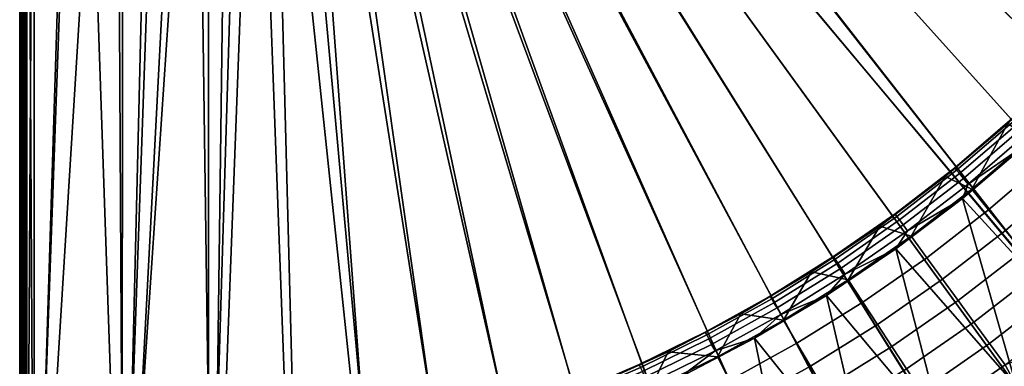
# Model space of a CAD drawing. Header units: inches. Extents: x -6.6 to 28, y -34.6 to 0.
# Tile 139 of 256: x -6.6 to 10.4, y -23.2 to -17.3. Entities that reach past the tile are written whole.
import ezdxf

# ---------------------------------------------------------------- set-up
doc = ezdxf.new("R2010")
doc.units = ezdxf.units.IN
doc.header["$LTSCALE"] = 0.03937
doc.header["$MEASUREMENT"] = 0
for name, color, linetype in [('A-FURN-3-ST', 151, 'Continuous'), ('A-FURN-3-ST-BK', 151, 'Continuous'), ('A-FURN-3-ST-SEAM', 250, 'Continuous'), ('A-FURN-3-STITCH', 15, 'Continuous')]:
    doc.layers.add(name, color=color, linetype=linetype)

msp = doc.modelspace()

# ---------------------------------------------------------------- meshes
at = {"layer": 'A-FURN-3-ST'}
mesh = msp.add_polyface(dxfattribs=at)
corners = [(17.783, -17.887, 17.101), (17.29, -18.572, 16.901), (18.19, -17.35, 16.901), (17.922, -16.141, 17.982), (17.806, -15.953, 18), (16.948, -17.197, 18), (17.072, -17.367, 17.982), (16.026, -18.395, 18), (16.157, -18.552, 17.982), (16.715, -19.006, 17.502), (16.794, -19.071, 17.306), (17.735, -17.853, 17.306), (17.653, -17.792, 17.502), (16.604, -18.916, 17.678), (17.538, -17.708, 17.678), (16.468, -18.805, 17.821), (17.396, -17.604, 17.821), (18.405, -16.458, 17.678), (18.258, -16.362, 17.821), (16.315, -18.681, 17.923), (17.237, -17.487, 17.923), (18.094, -16.254, 17.923), (17.297, -18.578, 5.5), (18.197, -17.355, 5.5), (17.44, -17.555, 5), (18.407, -16.46, 5.03), (17.54, -17.709, 5.03), (16.499, -18.778, 5), (16.606, -18.918, 5.03), (17.796, -17.897, 5.393), (16.724, -19.013, 5.118), (17.662, -17.799, 5.118), (16.781, -19.06, 5.196), (17.722, -17.842, 5.196), (-2.401, -5.745, 5), (12.141, -23.136, 5), (10.918, -24.078, 5), (9.648, -24.954, 5), (-1.849, -5.294, 5), (14.433, -21.07, 5), (13.314, -22.133, 5), (-1.344, -4.789, 5), (15.496, -19.951, 5), (-0.498, -3.641, 5), (18.317, -16.285, 5), (-0.892, -4.236, 5), (19.867, -13.617, 5), (19.127, -14.971, 5), (-0.165, -3.01, 5), (21.133, -10.803, 5), (20.537, -12.226, 5), (0.104, -2.348, 5), (21.655, -9.351, 5), (-2.049, -6.231, 18), (9.316, -24.444, 18), (10.56, -23.585, 18), (11.758, -22.663, 18), (-1.447, -5.739, 18), (12.906, -21.681, 18), (14.002, -20.64, 18), (-0.898, -5.19, 18), (15.043, -19.544, 18), (-0.406, -4.589, 18), (0.022, -3.941, 18), (18.599, -14.667, 18), (19.325, -13.341, 18), (0.384, -3.254, 18), (19.981, -11.979, 18), (20.565, -10.585, 18), (0.674, -2.533, 18), (21.076, -9.162, 18)]
mesh.append_faces([[corners[k] for k in face] for face in [(0, 1, 2), (3, 4, 5), (3, 5, 6), (6, 5, 7), (6, 7, 8), (9, 10, 11, 12), (13, 9, 12, 14), (15, 13, 14, 16), (16, 14, 17, 18), (19, 15, 16, 20), (20, 16, 18, 21), (8, 19, 20, 6), (6, 20, 21, 3), (1, 22, 2), (2, 22, 23), (24, 25, 26), (24, 26, 27), (27, 26, 28), (29, 23, 22), (30, 28, 26, 31), (32, 30, 31, 33), (34, 35, 36), (34, 36, 37), (38, 39, 40), (38, 40, 35), (41, 27, 42), (41, 42, 39), (43, 44, 45), (45, 44, 24), (45, 24, 27), (43, 46, 47), (43, 47, 44), (48, 49, 50), (48, 50, 46), (51, 52, 49), (53, 54, 55), (55, 56, 53), (57, 56, 58), (57, 58, 59), (60, 59, 61), (60, 61, 7), (62, 7, 5), (62, 5, 4), (62, 4, 63), (63, 4, 64), (63, 64, 65), (66, 65, 67), (66, 67, 68), (69, 68, 70)]])
mesh = msp.add_polyface(dxfattribs=at)
corners = [(-6.604, -29.797, 5.125), (-6.637, -7.134, 5.25), (-6.604, -7.134, 5.125), (-6.512, -29.797, 5.033), (-6.512, -7.134, 5.033), (-6.387, -29.797, 5), (-6.387, -7.134, 5), (-6.512, -29.188, 17.967), (-6.387, -7.734, 18), (-6.512, -7.734, 17.967), (-6.604, -29.188, 17.875), (-6.604, -7.734, 17.875), (-6.637, -29.188, 17.75), (-6.637, -7.734, 17.75), (-5.676, -7.073, 5), (-4.974, -6.942, 5), (-4.845, -29.744, 5), (-4.289, -6.741, 5), (-3.628, -6.473, 5), (-3.307, -29.611, 5), (-2.996, -6.14, 5), (-2.401, -5.745, 5), (-1.849, -5.294, 5), (12.141, -23.136, 5), (-1.344, -4.789, 5), (14.433, -21.07, 5), (-0.892, -4.236, 5), (16.499, -18.778, 5), (9.648, -24.954, 5), (8.334, -25.764, 5), (6.98, -26.505, 5), (5.589, -27.174, 5), (4.166, -27.771, 5), (2.713, -28.293, 5), (1.236, -28.739, 5), (-0.263, -29.108, 5), (-1.778, -29.399, 5), (-6.637, -30.047, 5.5), (-6.637, -6.884, 5.5), (-6.637, -30.038, 16.901), (-6.637, -6.884, 16.9), (-6.387, -29.188, 18), (-5.613, -7.67, 18), (-4.877, -29.136, 18), (-4.85, -7.529, 18), (-4.104, -7.312, 18), (-3.384, -7.021, 18), (-3.371, -29.006, 18), (-2.696, -6.659, 18), (-1.874, -28.798, 18), (-0.389, -28.513, 18), (-2.049, -6.231, 18), (1.078, -28.151, 18), (2.525, -27.714, 18), (3.947, -27.202, 18), (5.341, -26.618, 18), (6.703, -25.962, 18), (8.029, -25.237, 18), (9.316, -24.444, 18), (11.758, -22.663, 18), (-1.447, -5.739, 18), (14.002, -20.64, 18), (-0.898, -5.19, 18), (16.026, -18.395, 18), (-0.406, -4.589, 18)]
mesh.append_faces([[corners[k] for k in face] for face in [(0, 1, 2), (3, 2, 4), (5, 4, 6), (7, 8, 9), (10, 9, 11), (12, 11, 13), (6, 14, 5), (5, 14, 15), (16, 15, 17), (16, 17, 18), (16, 18, 19), (19, 18, 20), (19, 20, 21), (22, 23, 21), (24, 25, 22), (26, 27, 24), (28, 29, 21), (21, 29, 30), (21, 30, 31), (31, 32, 21), (21, 32, 33), (21, 33, 34), (34, 35, 21), (21, 35, 36), (21, 36, 19), (1, 37, 38), (38, 39, 40), (40, 39, 12), (40, 12, 13), (8, 41, 42), (42, 41, 43), (42, 43, 44), (44, 43, 45), (45, 43, 46), (46, 43, 47), (46, 47, 48), (48, 47, 49), (48, 49, 50), (48, 50, 51), (51, 50, 52), (51, 52, 53), (53, 54, 51), (51, 54, 55), (51, 55, 56), (56, 57, 51), (51, 57, 58), (51, 59, 60), (60, 61, 62), (62, 63, 64)]])
mesh = msp.add_polyface(dxfattribs=at)
corners = [(-6.637, -29.797, 5.25), (-6.637, -7.134, 5.25), (-6.604, -29.797, 5.125), (-6.604, -7.134, 5.125), (-6.512, -29.797, 5.033), (-6.512, -7.134, 5.033), (-6.387, -29.797, 5), (-6.442, -29.401, 17.973), (-6.387, -29.188, 18), (-6.512, -29.188, 17.967), (-6.564, -29.388, 17.907), (-6.604, -29.188, 17.875), (-6.59, -29.382, 17.877), (-6.625, -29.369, 17.809), (-6.637, -29.354, 17.734), (-6.637, -29.188, 17.75), (-6.387, -7.734, 18), (-6.512, -7.734, 17.967), (-6.604, -7.734, 17.875), (-4.877, -29.136, 18), (-5.094, -29.349, 17.982), (0.462, -29.426, 17.101), (1.12, -29.279, 16.901), (1.858, -29.054, 17.101), (2.577, -28.853, 16.901), (2.525, -27.714, 18), (1.078, -28.151, 18), (1.61, -28.208, 17.982), (0.255, -28.569, 17.982), (0.303, -28.768, 17.923), (1.668, -28.405, 17.923), (0.35, -28.96, 17.821), (1.723, -28.594, 17.821), (0.391, -29.131, 17.678), (1.772, -28.762, 17.678), (0.424, -29.27, 17.502), (1.813, -28.899, 17.502), (0.448, -29.369, 17.306), (1.841, -28.997, 17.306), (-0.389, -28.513, 18), (-1.097, -28.862, 17.982), (-1.059, -29.063, 17.923), (-1.021, -29.257, 17.821), (-0.988, -29.429, 17.678), (-1.874, -28.798, 18), (-2.442, -29.088, 17.982), (-2.413, -29.291, 17.923), (-2.385, -29.486, 17.821), (-3.371, -29.006, 18), (-3.776, -29.25, 17.982), (-3.756, -29.453, 17.923), (1.122, -29.287, 5.5), (2.58, -28.862, 5.5), (0.458, -29.407, 5.289), (0.444, -29.352, 5.196), (1.836, -28.981, 5.196), (1.852, -29.036, 5.289), (0.427, -29.281, 5.118), (1.816, -28.91, 5.118), (0.391, -29.133, 5.03), (1.773, -28.765, 5.03), (-0.988, -29.432, 5.03), (-1.778, -29.399, 5), (-0.263, -29.108, 5), (1.236, -28.739, 5), (1.862, -29.069, 5.393), (0.466, -29.442, 5.393), (-4.974, -6.942, 5), (-4.845, -29.744, 5), (-6.637, -30.047, 5.5), (-6.637, -30.038, 16.901), (-6.637, -6.884, 5.5)]
mesh.append_faces([[corners[k] for k in face] for face in [(0, 1, 2), (2, 3, 4), (4, 5, 6), (7, 8, 9), (10, 9, 11), (12, 11, 13), (14, 13, 15), (15, 13, 11), (8, 16, 9), (9, 17, 11), (11, 18, 15), (19, 8, 20), (21, 22, 23), (23, 22, 24), (25, 26, 27), (27, 26, 28), (27, 28, 29, 30), (30, 29, 31, 32), (32, 31, 33, 34), (34, 33, 35, 36), (36, 35, 37, 38), (38, 37, 21, 23), (26, 39, 28), (28, 39, 40), (28, 40, 41, 29), (29, 41, 42, 31), (31, 42, 43, 33), (39, 44, 40), (40, 44, 45), (40, 45, 46, 41), (41, 46, 47, 42), (44, 48, 45), (45, 48, 49), (45, 49, 50, 46), (48, 19, 49), (49, 19, 20), (22, 51, 52), (53, 54, 55, 56), (54, 57, 58, 55), (57, 59, 60, 58), (61, 62, 63), (61, 63, 59), (59, 63, 64), (59, 64, 60), (65, 51, 66), (66, 53, 56, 65), (6, 67, 68), (0, 69, 1), (69, 70, 71)]])
mesh = msp.add_polyface(dxfattribs=at)
corners = [(8.69, -26.103, 17.101), (8.14, -26.44, 16.901), (9.447, -25.666, 16.901), (9.988, -25.296, 17.101), (10.713, -24.828, 16.901), (11.25, -24.42, 17.101), (11.935, -23.927, 16.901), (11.914, -22.794, 17.982), (11.758, -22.663, 18), (10.729, -23.709, 17.982), (10.85, -23.874, 17.923), (12.043, -22.953, 17.923), (10.967, -24.033, 17.821), (12.168, -23.105, 17.821), (11.07, -24.175, 17.678), (12.279, -23.242, 17.678), (10.56, -23.585, 18), (9.504, -24.56, 17.982), (9.616, -24.731, 17.923), (9.724, -24.895, 17.821), (9.821, -25.042, 17.678), (9.9, -25.162, 17.502), (11.155, -24.29, 17.502), (9.956, -25.247, 17.306), (11.215, -24.373, 17.306), (9.316, -24.444, 18), (8.244, -25.343, 17.982), (8.347, -25.52, 17.923), (8.447, -25.69, 17.821), (8.536, -25.841, 17.678), (8.608, -25.964, 17.502), (8.66, -26.052, 17.306), (8.144, -26.447, 5.5), (9.451, -25.673, 5.5), (10.718, -24.835, 5.5), (11.94, -23.934, 5.5), (8.68, -26.087, 5.289), (8.651, -26.038, 5.196), (9.946, -25.233, 5.196), (9.977, -25.28, 5.289), (11.205, -24.359, 5.196), (11.239, -24.405, 5.289), (8.614, -25.974, 5.118), (9.906, -25.171, 5.118), (11.161, -24.299, 5.118), (8.537, -25.843, 5.03), (9.822, -25.044, 5.03), (11.072, -24.177, 5.03), (8.334, -25.764, 5), (9.648, -24.954, 5), (10.918, -24.078, 5), (12.141, -23.136, 5), (11.259, -24.433, 5.393), (9.997, -25.31, 5.393), (8.698, -26.117, 5.393)]
mesh.append_faces([[corners[k] for k in face] for face in [(0, 1, 2), (0, 2, 3), (3, 2, 4), (3, 4, 5), (5, 4, 6), (7, 8, 9), (7, 9, 10, 11), (11, 10, 12, 13), (13, 12, 14, 15), (8, 16, 9), (9, 16, 17), (9, 17, 18, 10), (10, 18, 19, 12), (12, 19, 20, 14), (14, 20, 21, 22), (22, 21, 23, 24), (24, 23, 3, 5), (16, 25, 17), (17, 25, 26), (17, 26, 27, 18), (18, 27, 28, 19), (19, 28, 29, 20), (20, 29, 30, 21), (21, 30, 31, 23), (23, 31, 0, 3), (1, 32, 33), (1, 33, 2), (2, 33, 34), (2, 34, 4), (4, 34, 35), (4, 35, 6), (36, 37, 38, 39), (39, 38, 40, 41), (37, 42, 43, 38), (38, 43, 44, 40), (42, 45, 46, 43), (43, 46, 47, 44), (45, 48, 49), (45, 49, 46), (46, 49, 50), (46, 50, 47), (47, 50, 51), (52, 35, 34), (52, 34, 53), (53, 34, 33), (53, 33, 54), (54, 33, 32), (54, 36, 39, 53), (53, 39, 41, 52)]])
at = {"layer": 'A-FURN-3-ST-BK'}
mesh = msp.add_polyface(dxfattribs=at)
corners = [(9.316, -24.444, 18), (7.283, -22.019, 18), (8.481, -21.214, 18), (10.56, -23.585, 18), (9.633, -20.344, 18), (11.758, -22.663, 18), (10.734, -19.412, 18), (7.605, -21.653, 18.018), (8.683, -20.903, 18.018), (9.726, -20.098, 18.018), (10.729, -19.237, 18.018), (11.443, -18.08, 18.637), (10.485, -18.967, 18.45), (10.414, -19.054, 18.637), (9.496, -19.815, 18.45), (9.332, -19.969, 18.637), (8.468, -20.61, 18.45), (8.202, -20.822, 18.637), (8.5, -20.654, 18.268), (9.53, -19.857, 18.268), (10.522, -19.007, 18.268), (11.431, -18.068, 18.45), (11.47, -18.107, 18.268), (8.545, -20.716, 18.159), (9.579, -19.917, 18.159), (10.573, -19.065, 18.159), (11.524, -18.161, 18.159), (8.608, -20.801, 18.073), (9.646, -19.999, 18.073), (10.644, -19.143, 18.073), (7.91, -22.133, 21.864), (8.162, -22.516, 23.478), (9.285, -21.736, 23.478), (9.014, -21.366, 21.864), (10.371, -20.897, 23.478), (10.082, -20.542, 21.864), (11.416, -20.001, 23.478), (11.109, -19.661, 21.864), (11.239, -21.963, 28.319), (10.95, -21.608, 26.705), (9.827, -22.475, 26.705), (10.098, -22.845, 28.319), (8.414, -22.899, 25.091), (9.556, -22.106, 25.091), (10.661, -21.252, 25.091), (11.723, -20.342, 25.091), (10.802, -19.321, 20.25), (9.793, -20.186, 20.25), (8.743, -20.997, 20.25), (7.658, -21.75, 20.25), (10.368, -23.215, 29.933), (11.528, -22.319, 29.933)]
mesh.append_faces([[corners[k] for k in face] for face in [(0, 1, 2), (3, 2, 4), (3, 4, 5), (5, 4, 6), (2, 7, 8), (2, 8, 4), (4, 8, 9), (4, 9, 6), (6, 9, 10), (11, 12, 13), (13, 12, 14), (13, 14, 15), (15, 14, 16), (15, 16, 17), (18, 16, 14, 19), (19, 14, 12, 20), (20, 12, 21, 22), (23, 18, 19, 24), (24, 19, 20, 25), (25, 20, 22, 26), (27, 23, 24, 28), (28, 24, 25, 29), (8, 27, 28, 9), (9, 28, 29, 10), (30, 31, 32, 33), (33, 32, 34, 35), (35, 34, 36, 37), (38, 39, 40, 41), (31, 42, 43, 32), (32, 43, 44, 34), (34, 44, 45, 36), (37, 46, 47, 35), (35, 47, 48, 33), (33, 48, 49, 30), (11, 13, 46), (46, 13, 47), (13, 15, 47), (47, 15, 48), (15, 17, 48), (41, 50, 51, 38), (43, 40, 39, 44)]])
mesh = msp.add_polyface(dxfattribs=at)
corners = [(6.703, -25.962, 18), (4.762, -23.424, 18), (6.042, -22.756, 18), (8.029, -25.237, 18), (7.283, -22.019, 18), (9.316, -24.444, 18), (5.361, -22.972, 18.018), (6.496, -22.343, 18.018), (7.605, -21.653, 18.018), (8.481, -21.214, 18), (8.202, -20.822, 18.637), (8.468, -20.61, 18.45), (7.405, -21.348, 18.45), (7.026, -21.612, 18.637), (6.311, -22.029, 18.45), (5.808, -22.336, 18.637), (5.192, -22.649, 18.45), (5.217, -22.698, 18.268), (6.339, -22.076, 18.268), (7.434, -21.394, 18.268), (8.5, -20.654, 18.268), (5.253, -22.766, 18.159), (6.378, -22.142, 18.159), (7.477, -21.458, 18.159), (8.545, -20.716, 18.159), (5.302, -22.86, 18.073), (6.431, -22.233, 18.073), (7.535, -21.547, 18.073), (8.608, -20.801, 18.073), (8.683, -20.903, 18.018), (5.613, -23.482, 21.864), (5.825, -23.889, 23.478), (7.007, -23.234, 23.478), (6.775, -22.839, 21.864), (8.162, -22.516, 23.478), (7.91, -22.133, 21.864), (8.917, -23.665, 28.319), (8.665, -23.282, 26.705), (7.471, -24.024, 26.705), (7.703, -24.419, 28.319), (6.249, -24.701, 26.705), (6.461, -25.108, 28.319), (6.037, -24.295, 25.091), (7.239, -23.629, 25.091), (8.414, -22.899, 25.091), (7.658, -21.75, 20.25), (6.543, -22.443, 20.25), (5.401, -23.076, 20.25), (8.743, -20.997, 20.25), (6.673, -25.514, 29.933), (7.935, -24.815, 29.933)]
mesh.append_faces([[corners[k] for k in face] for face in [(0, 1, 2), (0, 2, 3), (3, 2, 4), (3, 4, 5), (2, 6, 7), (2, 7, 4), (4, 7, 8), (4, 8, 9), (10, 11, 12), (10, 12, 13), (13, 12, 14), (13, 14, 15), (15, 14, 16), (17, 16, 14, 18), (18, 14, 12, 19), (19, 12, 11, 20), (21, 17, 18, 22), (22, 18, 19, 23), (23, 19, 20, 24), (25, 21, 22, 26), (26, 22, 23, 27), (27, 23, 24, 28), (6, 25, 26, 7), (7, 26, 27, 8), (8, 27, 28, 29), (30, 31, 32, 33), (33, 32, 34, 35), (36, 37, 38, 39), (39, 38, 40, 41), (31, 42, 43, 32), (32, 43, 44, 34), (35, 45, 46, 33), (33, 46, 47, 30), (48, 10, 45), (10, 13, 45), (45, 13, 46), (13, 15, 46), (46, 15, 47), (41, 49, 50, 39), (42, 40, 38, 43), (43, 38, 37, 44)]])
mesh = msp.add_polyface(dxfattribs=at)
corners = [(8.242, -25.344, 17.982), (8.029, -25.237, 18), (9.316, -24.444, 18), (9.503, -24.56, 17.982), (10.56, -23.585, 18), (10.728, -23.71, 17.982), (11.758, -22.663, 18), (11.249, -24.421, 17.101), (10.712, -24.828, 16.901), (9.987, -25.297, 17.101), (9.955, -25.248, 17.306), (11.214, -24.373, 17.306), (9.899, -25.162, 17.502), (11.154, -24.291, 17.502), (9.82, -25.043, 17.678), (11.07, -24.176, 17.678), (9.723, -24.896, 17.821), (10.966, -24.034, 17.821), (9.615, -24.731, 17.923), (10.849, -23.875, 17.923), (8.346, -25.52, 17.923), (9.451, -25.674, 5), (10.717, -24.835, 5), (8.481, -21.214, 18), (10.098, -22.845, 28.319), (9.827, -22.475, 26.705), (8.665, -23.282, 26.705), (8.917, -23.665, 28.319), (7.935, -24.815, 29.933), (8.052, -25.277, 31.546), (9.341, -24.483, 31.546), (9.169, -24.048, 29.933), (10.587, -23.623, 31.546), (10.368, -23.215, 29.933), (11.787, -22.699, 31.546), (7.703, -24.419, 28.319), (8.414, -22.899, 25.091), (9.556, -22.106, 25.091), (9.042, -25.23, 32.373), (9.675, -24.825, 32.373), (9.562, -24.653, 32.115), (8.933, -25.055, 32.115), (9.476, -24.522, 31.836), (8.851, -24.922, 31.836), (10.093, -24.105, 31.836), (10.7, -23.672, 31.836), (11.297, -23.223, 31.836), (9.967, -25.269, 32.774), (10.602, -24.84, 32.774), (10.441, -24.608, 32.596), (9.812, -25.033, 32.596), (10.299, -24.403, 32.373), (10.182, -24.234, 32.115), (11.408, -24.639, 32.902), (11.228, -24.394, 32.774), (10.776, -25.089, 32.902), (11.061, -24.166, 32.596), (10.914, -23.965, 32.373), (10.793, -23.799, 32.115)]
mesh.append_faces([[corners[k] for k in face] for face in [(0, 1, 2), (0, 2, 3), (3, 2, 4), (3, 4, 5), (5, 4, 6), (7, 8, 9), (7, 9, 10, 11), (11, 10, 12, 13), (13, 12, 14, 15), (15, 14, 16, 17), (17, 16, 18, 19), (19, 18, 3, 5), (18, 20, 0, 3), (21, 8, 22), (2, 23, 4), (24, 25, 26, 27), (28, 29, 30), (28, 30, 31), (31, 30, 32), (31, 32, 33), (33, 32, 34), (35, 28, 31, 27), (27, 31, 33, 24), (36, 26, 25, 37), (38, 39, 40, 41), (41, 40, 42, 43), (43, 42, 30), (30, 42, 44), (30, 44, 32), (32, 44, 45), (32, 45, 46), (47, 48, 49, 50), (50, 49, 51, 39), (39, 51, 52, 40), (40, 52, 44, 42), (30, 29, 43), (53, 54, 48, 55), (54, 56, 49, 48), (56, 57, 51, 49), (57, 58, 52, 51), (58, 45, 44, 52)]])
mesh = msp.add_polyface(dxfattribs=at)
corners = [(5.341, -26.618, 18), (3.447, -24.019, 18), (4.762, -23.424, 18), (1.729, -24.144, 18.45), (1.941, -24.087, 18.637), (2.896, -23.707, 18.45), (2.916, -23.758, 18.268), (1.747, -24.195, 18.268), (2.945, -23.829, 18.159), (1.772, -24.268, 18.159), (2.985, -23.928, 18.073), (1.807, -24.368, 18.073), (3.032, -24.045, 18.018), (1.848, -24.488, 18.018), (2.101, -24.541, 18), (4.204, -23.54, 18.018), (5.361, -22.972, 18.018), (6.042, -22.756, 18), (5.808, -22.336, 18.637), (5.192, -22.649, 18.45), (4.552, -22.991, 18.637), (4.052, -23.209, 18.45), (3.262, -23.575, 18.637), (4.075, -23.259, 18.268), (5.217, -22.698, 18.268), (4.107, -23.329, 18.159), (5.253, -22.766, 18.159), (4.151, -23.425, 18.073), (5.302, -22.86, 18.073), (2.017, -25.032, 21.864), (2.167, -25.465, 23.478), (3.4, -25.005, 23.478), (3.229, -24.579, 21.864), (4.621, -24.479, 23.478), (4.429, -24.063, 21.864), (5.825, -23.889, 23.478), (5.613, -23.482, 21.864), (3.57, -25.43, 25.091), (4.812, -24.896, 25.091), (6.037, -24.295, 25.091), (5.401, -23.076, 20.25), (4.238, -23.646, 20.25), (3.058, -24.154, 20.25), (1.867, -24.599, 20.25), (5.004, -25.312, 26.705), (6.249, -24.701, 26.705)]
mesh.append_faces([[corners[k] for k in face] for face in [(0, 1, 2), (3, 4, 5), (3, 5, 6, 7), (7, 6, 8, 9), (9, 8, 10, 11), (11, 10, 12, 13), (13, 12, 14), (14, 12, 1), (1, 12, 15), (1, 15, 2), (2, 15, 16), (2, 16, 17), (18, 19, 20), (20, 19, 21), (20, 21, 22), (22, 21, 5), (22, 5, 4), (6, 5, 21, 23), (23, 21, 19, 24), (8, 6, 23, 25), (25, 23, 24, 26), (10, 8, 25, 27), (27, 25, 26, 28), (12, 10, 27, 15), (15, 27, 28, 16), (29, 30, 31, 32), (32, 31, 33, 34), (34, 33, 35, 36), (31, 37, 38, 33), (33, 38, 39, 35), (36, 40, 41, 34), (34, 41, 42, 32), (32, 42, 43, 29), (18, 20, 40), (40, 20, 41), (20, 22, 41), (41, 22, 42), (22, 4, 42), (42, 4, 43), (38, 44, 45, 39)]])
at = {"layer": 'A-FURN-3-ST-SEAM'}
mesh = msp.add_polyface(dxfattribs=at)
corners = [(-6.564, -14.889, 17.856), (-6.55, -14.889, 17.868), (-6.55, -22.039, 17.868), (-6.564, -22.039, 17.856), (-6.55, -29.189, 17.868), (-6.564, -29.189, 17.856), (-6.55, -29.365, 17.851), (-6.564, -29.363, 17.84), (-6.537, -29.189, 17.9), (-6.541, -29.368, 17.866), (-6.541, -29.189, 17.883), (-6.537, -22.039, 17.9), (-6.541, -22.039, 17.883), (-6.537, -14.889, 17.9), (-6.541, -14.889, 17.883), (-6.537, -7.738, 17.9), (-6.581, -29.362, 17.834), (-6.581, -29.189, 17.85), (-6.581, -22.039, 17.85), (-6.581, -14.889, 17.85), (-6.614, -14.889, 17.859), (-6.598, -14.889, 17.851), (-6.598, -22.039, 17.851), (-6.614, -22.039, 17.859), (-6.598, -29.189, 17.851), (-6.614, -29.189, 17.859), (-6.598, -29.362, 17.835), (-6.614, -29.364, 17.843), (-6.635, -29.369, 17.87), (-6.635, -29.189, 17.887), (-6.635, -22.039, 17.887), (-6.635, -14.889, 17.887), (-6.632, -14.889, 17.922), (-6.637, -14.889, 17.905), (-6.637, -22.039, 17.905), (-6.632, -22.039, 17.922), (-6.637, -29.189, 17.905), (-6.632, -29.189, 17.922), (-6.637, -29.372, 17.888), (-6.632, -29.375, 17.904), (-6.572, -29.38, 17.929), (-6.556, -29.378, 17.921), (-6.556, -29.189, 17.939), (-6.572, -29.189, 17.947), (-6.556, -22.039, 17.939), (-6.572, -22.039, 17.947), (-6.556, -14.889, 17.939), (-6.572, -14.889, 17.947), (-6.544, -29.376, 17.908), (-6.544, -29.189, 17.926), (-6.544, -22.039, 17.926), (-6.544, -14.889, 17.926), (-6.537, -29.371, 17.883), (-6.544, -7.738, 17.926), (-6.607, -14.889, 17.946), (-6.607, -22.039, 17.946), (-6.607, -29.189, 17.946), (-6.622, -14.889, 17.936), (-6.622, -22.039, 17.936), (-6.622, -29.189, 17.936), (-6.622, -29.378, 17.919), (-6.607, -29.38, 17.928), (-6.55, -7.738, 17.868), (-6.541, -7.738, 17.883)]
mesh.append_faces([[corners[k] for k in face] for face in [(0, 1, 2, 3), (3, 2, 4, 5), (5, 4, 6, 7), (8, 9, 10), (8, 10, 11), (11, 10, 12), (11, 12, 13), (13, 12, 14), (13, 14, 15), (7, 16, 17, 5), (5, 17, 18, 3), (3, 18, 19, 0), (20, 21, 22, 23), (23, 22, 24, 25), (25, 24, 26, 27), (27, 28, 29, 25), (25, 29, 30, 23), (23, 30, 31, 20), (32, 33, 34, 35), (35, 34, 36, 37), (37, 36, 38, 39), (40, 41, 42, 43), (43, 42, 44, 45), (45, 44, 46, 47), (41, 48, 49, 42), (42, 49, 50, 44), (44, 50, 51, 46), (49, 52, 8), (49, 8, 50), (50, 8, 11), (50, 11, 51), (51, 11, 13), (51, 13, 53), (47, 54, 55, 45), (45, 55, 56, 43), (54, 57, 58, 55), (55, 58, 59, 56), (56, 59, 60, 61), (57, 32, 35, 58), (58, 35, 37, 59), (59, 37, 39, 60), (62, 63, 14, 1), (1, 14, 12, 2), (2, 12, 10, 4), (4, 10, 9, 6), (21, 19, 18, 22), (22, 18, 17, 24), (24, 17, 16, 26), (33, 31, 30, 34), (34, 30, 29, 36), (36, 29, 28, 38)]])
at = {"layer": 'A-FURN-3-STITCH'}
mesh = msp.add_polymesh((7, 4), dxfattribs=at)
for k, corner in enumerate([(-6.528, -17.284, 17.956), (-6.53, -17.284, 17.954), (-6.534, -17.284, 17.951), (-6.537, -17.284, 17.95), (-6.532, -17.322, 17.961), (-6.537, -17.322, 17.964), (-6.541, -17.322, 17.961), (-6.541, -17.322, 17.956), (-6.535, -17.361, 17.965), (-6.54, -17.361, 17.967), (-6.544, -17.361, 17.964), (-6.544, -17.361, 17.959), (-6.536, -17.4, 17.965), (-6.54, -17.4, 17.968), (-6.545, -17.4, 17.965), (-6.544, -17.4, 17.959), (-6.535, -17.439, 17.963), (-6.54, -17.439, 17.966), (-6.544, -17.439, 17.963), (-6.544, -17.439, 17.957), (-6.532, -17.478, 17.959), (-6.537, -17.478, 17.961), (-6.541, -17.478, 17.958), (-6.541, -17.478, 17.953), (-6.528, -17.516, 17.952), (-6.53, -17.516, 17.951), (-6.535, -17.516, 17.948), (-6.537, -17.516, 17.946)]):
    mesh.set_mesh_vertex(divmod(k, 4), corner)
mesh = msp.add_polymesh((7, 4), dxfattribs=at)
for k, corner in enumerate([(-6.528, -17.555, 17.956), (-6.53, -17.555, 17.954), (-6.534, -17.555, 17.951), (-6.537, -17.555, 17.95), (-6.532, -17.594, 17.961), (-6.537, -17.594, 17.964), (-6.541, -17.594, 17.961), (-6.541, -17.594, 17.956), (-6.535, -17.633, 17.965), (-6.54, -17.633, 17.967), (-6.544, -17.633, 17.964), (-6.544, -17.633, 17.959), (-6.536, -17.672, 17.965), (-6.54, -17.672, 17.968), (-6.545, -17.672, 17.965), (-6.544, -17.672, 17.959), (-6.535, -17.711, 17.963), (-6.54, -17.711, 17.966), (-6.544, -17.711, 17.963), (-6.544, -17.711, 17.957), (-6.532, -17.75, 17.959), (-6.537, -17.75, 17.961), (-6.541, -17.75, 17.958), (-6.541, -17.75, 17.953), (-6.528, -17.788, 17.952), (-6.53, -17.788, 17.951), (-6.535, -17.788, 17.948), (-6.537, -17.788, 17.946)]):
    mesh.set_mesh_vertex(divmod(k, 4), corner)
mesh = msp.add_polymesh((7, 4), dxfattribs=at)
for k, corner in enumerate([(-6.528, -17.827, 17.956), (-6.53, -17.827, 17.954), (-6.534, -17.827, 17.951), (-6.537, -17.827, 17.95), (-6.532, -17.865, 17.961), (-6.537, -17.865, 17.964), (-6.541, -17.865, 17.961), (-6.541, -17.865, 17.956), (-6.535, -17.904, 17.965), (-6.54, -17.904, 17.967), (-6.544, -17.904, 17.964), (-6.544, -17.904, 17.959), (-6.536, -17.943, 17.965), (-6.54, -17.943, 17.968), (-6.545, -17.943, 17.965), (-6.544, -17.943, 17.959), (-6.535, -17.982, 17.963), (-6.54, -17.983, 17.966), (-6.544, -17.982, 17.963), (-6.544, -17.982, 17.957), (-6.532, -18.021, 17.959), (-6.537, -18.021, 17.961), (-6.541, -18.021, 17.958), (-6.541, -18.021, 17.953), (-6.528, -18.059, 17.952), (-6.53, -18.059, 17.951), (-6.535, -18.059, 17.948), (-6.537, -18.059, 17.946)]):
    mesh.set_mesh_vertex(divmod(k, 4), corner)
mesh = msp.add_polymesh((7, 4), dxfattribs=at)
for k, corner in enumerate([(-6.528, -18.099, 17.956), (-6.53, -18.099, 17.954), (-6.534, -18.098, 17.951), (-6.537, -18.098, 17.95), (-6.532, -18.137, 17.961), (-6.537, -18.137, 17.964), (-6.541, -18.137, 17.961), (-6.541, -18.137, 17.956), (-6.535, -18.176, 17.965), (-6.54, -18.176, 17.967), (-6.544, -18.176, 17.964), (-6.544, -18.176, 17.959), (-6.536, -18.215, 17.965), (-6.54, -18.215, 17.968), (-6.545, -18.215, 17.965), (-6.544, -18.215, 17.959), (-6.535, -18.254, 17.963), (-6.54, -18.254, 17.966), (-6.544, -18.254, 17.963), (-6.544, -18.254, 17.957), (-6.532, -18.293, 17.959), (-6.537, -18.293, 17.961), (-6.541, -18.293, 17.958), (-6.541, -18.293, 17.953), (-6.528, -18.331, 17.952), (-6.53, -18.331, 17.951), (-6.535, -18.331, 17.948), (-6.537, -18.331, 17.946)]):
    mesh.set_mesh_vertex(divmod(k, 4), corner)
mesh = msp.add_polymesh((7, 4), dxfattribs=at)
for k, corner in enumerate([(-6.528, -18.37, 17.956), (-6.53, -18.37, 17.954), (-6.534, -18.37, 17.951), (-6.537, -18.37, 17.95), (-6.532, -18.409, 17.961), (-6.537, -18.409, 17.964), (-6.541, -18.409, 17.961), (-6.541, -18.408, 17.956), (-6.535, -18.447, 17.965), (-6.54, -18.447, 17.967), (-6.544, -18.447, 17.964), (-6.544, -18.447, 17.959), (-6.536, -18.486, 17.965), (-6.54, -18.487, 17.968), (-6.545, -18.486, 17.965), (-6.544, -18.486, 17.959), (-6.535, -18.526, 17.963), (-6.54, -18.526, 17.966), (-6.544, -18.526, 17.963), (-6.544, -18.525, 17.957), (-6.532, -18.564, 17.959), (-6.537, -18.564, 17.961), (-6.541, -18.564, 17.958), (-6.541, -18.564, 17.953), (-6.528, -18.603, 17.952), (-6.53, -18.603, 17.951), (-6.535, -18.602, 17.948), (-6.537, -18.602, 17.946)]):
    mesh.set_mesh_vertex(divmod(k, 4), corner)
mesh = msp.add_polymesh((7, 4), dxfattribs=at)
for k, corner in enumerate([(-6.528, -18.642, 17.956), (-6.53, -18.642, 17.954), (-6.534, -18.642, 17.951), (-6.537, -18.642, 17.95), (-6.532, -18.68, 17.961), (-6.537, -18.68, 17.964), (-6.541, -18.68, 17.961), (-6.541, -18.68, 17.956), (-6.535, -18.719, 17.965), (-6.54, -18.719, 17.967), (-6.544, -18.719, 17.964), (-6.544, -18.719, 17.959), (-6.536, -18.758, 17.965), (-6.54, -18.758, 17.968), (-6.545, -18.758, 17.965), (-6.544, -18.758, 17.959), (-6.535, -18.797, 17.963), (-6.54, -18.797, 17.966), (-6.544, -18.797, 17.963), (-6.544, -18.797, 17.957), (-6.532, -18.836, 17.959), (-6.537, -18.836, 17.961), (-6.541, -18.836, 17.958), (-6.541, -18.836, 17.953), (-6.528, -18.874, 17.952), (-6.53, -18.874, 17.951), (-6.535, -18.874, 17.948), (-6.537, -18.874, 17.946)]):
    mesh.set_mesh_vertex(divmod(k, 4), corner)
mesh = msp.add_polymesh((7, 4), dxfattribs=at)
for k, corner in enumerate([(-6.528, -18.913, 17.956), (-6.53, -18.913, 17.954), (-6.534, -18.913, 17.951), (-6.537, -18.913, 17.95), (-6.532, -18.952, 17.961), (-6.537, -18.952, 17.964), (-6.541, -18.952, 17.961), (-6.541, -18.951, 17.956), (-6.535, -18.99, 17.965), (-6.54, -18.991, 17.967), (-6.544, -18.99, 17.964), (-6.544, -18.99, 17.959), (-6.536, -19.03, 17.965), (-6.54, -19.03, 17.968), (-6.545, -19.03, 17.965), (-6.544, -19.029, 17.959), (-6.535, -19.069, 17.963), (-6.54, -19.069, 17.966), (-6.544, -19.069, 17.963), (-6.544, -19.069, 17.957), (-6.532, -19.107, 17.959), (-6.537, -19.107, 17.961), (-6.541, -19.107, 17.958), (-6.541, -19.107, 17.953), (-6.528, -19.146, 17.952), (-6.53, -19.146, 17.951), (-6.535, -19.146, 17.948), (-6.537, -19.146, 17.946)]):
    mesh.set_mesh_vertex(divmod(k, 4), corner)
mesh = msp.add_polymesh((7, 4), dxfattribs=at)
for k, corner in enumerate([(-6.528, -19.185, 17.956), (-6.53, -19.185, 17.954), (-6.534, -19.185, 17.951), (-6.537, -19.185, 17.95), (-6.532, -19.223, 17.961), (-6.537, -19.223, 17.964), (-6.541, -19.223, 17.961), (-6.541, -19.223, 17.956), (-6.535, -19.262, 17.965), (-6.54, -19.262, 17.967), (-6.544, -19.262, 17.964), (-6.544, -19.262, 17.959), (-6.536, -19.301, 17.965), (-6.54, -19.301, 17.968), (-6.545, -19.301, 17.965), (-6.544, -19.301, 17.959), (-6.535, -19.34, 17.963), (-6.54, -19.34, 17.966), (-6.544, -19.34, 17.963), (-6.544, -19.34, 17.957), (-6.532, -19.379, 17.959), (-6.537, -19.379, 17.961), (-6.541, -19.379, 17.958), (-6.541, -19.379, 17.953), (-6.528, -19.417, 17.952), (-6.53, -19.417, 17.951), (-6.535, -19.417, 17.948), (-6.537, -19.417, 17.946)]):
    mesh.set_mesh_vertex(divmod(k, 4), corner)
mesh = msp.add_polymesh((7, 4), dxfattribs=at)
for k, corner in enumerate([(-6.528, -19.456, 17.956), (-6.53, -19.456, 17.954), (-6.534, -19.456, 17.951), (-6.537, -19.456, 17.95), (-6.532, -19.495, 17.961), (-6.537, -19.495, 17.964), (-6.541, -19.495, 17.961), (-6.541, -19.495, 17.956), (-6.535, -19.534, 17.965), (-6.54, -19.534, 17.967), (-6.544, -19.534, 17.964), (-6.544, -19.533, 17.959), (-6.536, -19.573, 17.965), (-6.54, -19.573, 17.968), (-6.545, -19.573, 17.965), (-6.544, -19.573, 17.959), (-6.535, -19.612, 17.963), (-6.54, -19.612, 17.966), (-6.544, -19.612, 17.963), (-6.544, -19.612, 17.957), (-6.532, -19.65, 17.959), (-6.537, -19.65, 17.961), (-6.541, -19.65, 17.958), (-6.541, -19.65, 17.953), (-6.528, -19.689, 17.952), (-6.53, -19.689, 17.951), (-6.535, -19.689, 17.948), (-6.537, -19.689, 17.946)]):
    mesh.set_mesh_vertex(divmod(k, 4), corner)
mesh = msp.add_polymesh((7, 4), dxfattribs=at)
for k, corner in enumerate([(-6.528, -19.728, 17.956), (-6.53, -19.728, 17.954), (-6.534, -19.728, 17.951), (-6.537, -19.728, 17.95), (-6.532, -19.766, 17.961), (-6.537, -19.766, 17.964), (-6.541, -19.766, 17.961), (-6.541, -19.766, 17.956), (-6.535, -19.805, 17.965), (-6.54, -19.805, 17.967), (-6.544, -19.805, 17.964), (-6.544, -19.805, 17.959), (-6.536, -19.844, 17.965), (-6.54, -19.844, 17.968), (-6.545, -19.844, 17.965), (-6.544, -19.844, 17.959), (-6.535, -19.883, 17.963), (-6.54, -19.883, 17.966), (-6.544, -19.883, 17.963), (-6.544, -19.883, 17.957), (-6.532, -19.922, 17.959), (-6.537, -19.922, 17.961), (-6.541, -19.922, 17.958), (-6.541, -19.922, 17.953), (-6.528, -19.96, 17.952), (-6.53, -19.96, 17.951), (-6.535, -19.96, 17.948), (-6.537, -19.96, 17.946)]):
    mesh.set_mesh_vertex(divmod(k, 4), corner)
mesh = msp.add_polymesh((7, 4), dxfattribs=at)
for k, corner in enumerate([(-6.528, -19.999, 17.956), (-6.53, -19.999, 17.954), (-6.534, -19.999, 17.951), (-6.537, -19.999, 17.95), (-6.532, -20.038, 17.961), (-6.537, -20.038, 17.964), (-6.541, -20.038, 17.961), (-6.541, -20.038, 17.956), (-6.535, -20.077, 17.965), (-6.54, -20.077, 17.967), (-6.544, -20.077, 17.964), (-6.544, -20.076, 17.959), (-6.536, -20.116, 17.965), (-6.54, -20.116, 17.968), (-6.545, -20.116, 17.965), (-6.544, -20.116, 17.959), (-6.535, -20.155, 17.963), (-6.54, -20.155, 17.966), (-6.544, -20.155, 17.963), (-6.544, -20.155, 17.957), (-6.532, -20.193, 17.959), (-6.537, -20.194, 17.961), (-6.541, -20.193, 17.958), (-6.541, -20.193, 17.953), (-6.528, -20.232, 17.952), (-6.53, -20.232, 17.951), (-6.535, -20.232, 17.948), (-6.537, -20.232, 17.946)]):
    mesh.set_mesh_vertex(divmod(k, 4), corner)
mesh = msp.add_polymesh((7, 4), dxfattribs=at)
for k, corner in enumerate([(-6.528, -20.271, 17.956), (-6.53, -20.271, 17.954), (-6.534, -20.271, 17.951), (-6.537, -20.271, 17.95), (-6.532, -20.309, 17.961), (-6.537, -20.309, 17.964), (-6.541, -20.309, 17.961), (-6.541, -20.309, 17.956), (-6.535, -20.348, 17.965), (-6.54, -20.348, 17.967), (-6.544, -20.348, 17.964), (-6.544, -20.348, 17.959), (-6.536, -20.387, 17.965), (-6.54, -20.387, 17.968), (-6.545, -20.387, 17.965), (-6.544, -20.387, 17.959), (-6.535, -20.426, 17.963), (-6.54, -20.426, 17.966), (-6.544, -20.426, 17.963), (-6.544, -20.426, 17.957), (-6.532, -20.465, 17.959), (-6.537, -20.465, 17.961), (-6.541, -20.465, 17.958), (-6.541, -20.465, 17.953), (-6.528, -20.503, 17.952), (-6.53, -20.503, 17.951), (-6.535, -20.503, 17.948), (-6.537, -20.503, 17.946)]):
    mesh.set_mesh_vertex(divmod(k, 4), corner)
mesh = msp.add_polymesh((7, 4), dxfattribs=at)
for k, corner in enumerate([(-6.528, -20.542, 17.956), (-6.53, -20.542, 17.954), (-6.534, -20.542, 17.951), (-6.537, -20.542, 17.95), (-6.532, -20.581, 17.961), (-6.537, -20.581, 17.964), (-6.541, -20.581, 17.961), (-6.541, -20.581, 17.956), (-6.535, -20.62, 17.965), (-6.54, -20.62, 17.967), (-6.544, -20.62, 17.964), (-6.544, -20.62, 17.959), (-6.536, -20.659, 17.965), (-6.54, -20.659, 17.968), (-6.545, -20.659, 17.965), (-6.544, -20.659, 17.959), (-6.535, -20.698, 17.963), (-6.54, -20.698, 17.966), (-6.544, -20.698, 17.963), (-6.544, -20.698, 17.957), (-6.532, -20.737, 17.959), (-6.537, -20.737, 17.961), (-6.541, -20.737, 17.958), (-6.541, -20.736, 17.953), (-6.528, -20.775, 17.952), (-6.53, -20.775, 17.951), (-6.535, -20.775, 17.948), (-6.537, -20.775, 17.946)]):
    mesh.set_mesh_vertex(divmod(k, 4), corner)
mesh = msp.add_polymesh((7, 4), dxfattribs=at)
for k, corner in enumerate([(-6.528, -20.814, 17.956), (-6.53, -20.814, 17.954), (-6.534, -20.814, 17.951), (-6.537, -20.814, 17.95), (-6.532, -20.852, 17.961), (-6.537, -20.852, 17.964), (-6.541, -20.852, 17.961), (-6.541, -20.852, 17.956), (-6.535, -20.891, 17.965), (-6.54, -20.891, 17.967), (-6.544, -20.891, 17.964), (-6.544, -20.891, 17.959), (-6.536, -20.93, 17.965), (-6.54, -20.93, 17.968), (-6.545, -20.93, 17.965), (-6.544, -20.93, 17.959), (-6.535, -20.969, 17.963), (-6.54, -20.969, 17.966), (-6.544, -20.969, 17.963), (-6.544, -20.969, 17.957), (-6.532, -21.008, 17.959), (-6.537, -21.008, 17.961), (-6.541, -21.008, 17.958), (-6.541, -21.008, 17.953), (-6.528, -21.046, 17.952), (-6.53, -21.046, 17.951), (-6.535, -21.046, 17.948), (-6.537, -21.046, 17.946)]):
    mesh.set_mesh_vertex(divmod(k, 4), corner)
mesh = msp.add_polymesh((7, 4), dxfattribs=at)
for k, corner in enumerate([(-6.528, -21.085, 17.956), (-6.53, -21.085, 17.954), (-6.534, -21.085, 17.951), (-6.537, -21.085, 17.95), (-6.532, -21.124, 17.961), (-6.537, -21.124, 17.964), (-6.541, -21.124, 17.961), (-6.541, -21.124, 17.956), (-6.535, -21.163, 17.965), (-6.54, -21.163, 17.967), (-6.544, -21.163, 17.964), (-6.544, -21.163, 17.959), (-6.536, -21.202, 17.965), (-6.54, -21.202, 17.968), (-6.545, -21.202, 17.965), (-6.544, -21.202, 17.959), (-6.535, -21.241, 17.963), (-6.54, -21.241, 17.966), (-6.544, -21.241, 17.963), (-6.544, -21.241, 17.957), (-6.532, -21.28, 17.959), (-6.537, -21.28, 17.961), (-6.541, -21.28, 17.958), (-6.541, -21.28, 17.953), (-6.528, -21.318, 17.952), (-6.53, -21.318, 17.951), (-6.535, -21.318, 17.948), (-6.537, -21.318, 17.946)]):
    mesh.set_mesh_vertex(divmod(k, 4), corner)
mesh = msp.add_polymesh((7, 4), dxfattribs=at)
for k, corner in enumerate([(-6.528, -21.357, 17.956), (-6.53, -21.357, 17.954), (-6.534, -21.357, 17.951), (-6.537, -21.357, 17.95), (-6.532, -21.395, 17.961), (-6.537, -21.395, 17.964), (-6.541, -21.395, 17.961), (-6.541, -21.395, 17.956), (-6.535, -21.434, 17.965), (-6.54, -21.434, 17.967), (-6.544, -21.434, 17.964), (-6.544, -21.434, 17.959), (-6.536, -21.473, 17.965), (-6.54, -21.473, 17.968), (-6.545, -21.473, 17.965), (-6.544, -21.473, 17.959), (-6.535, -21.512, 17.963), (-6.54, -21.512, 17.966), (-6.544, -21.512, 17.963), (-6.544, -21.512, 17.957), (-6.532, -21.551, 17.959), (-6.537, -21.551, 17.961), (-6.541, -21.551, 17.958), (-6.541, -21.551, 17.953), (-6.528, -21.589, 17.952), (-6.53, -21.589, 17.951), (-6.535, -21.589, 17.948), (-6.537, -21.589, 17.946)]):
    mesh.set_mesh_vertex(divmod(k, 4), corner)
mesh = msp.add_polymesh((7, 4), dxfattribs=at)
for k, corner in enumerate([(-6.528, -21.628, 17.956), (-6.53, -21.628, 17.954), (-6.534, -21.628, 17.951), (-6.537, -21.628, 17.95), (-6.532, -21.667, 17.961), (-6.537, -21.667, 17.964), (-6.541, -21.667, 17.961), (-6.541, -21.667, 17.956), (-6.535, -21.706, 17.965), (-6.54, -21.706, 17.967), (-6.544, -21.706, 17.964), (-6.544, -21.706, 17.959), (-6.536, -21.745, 17.965), (-6.54, -21.745, 17.968), (-6.545, -21.745, 17.965), (-6.544, -21.745, 17.959), (-6.535, -21.784, 17.963), (-6.54, -21.784, 17.966), (-6.544, -21.784, 17.963), (-6.544, -21.784, 17.957), (-6.532, -21.823, 17.959), (-6.537, -21.823, 17.961), (-6.541, -21.823, 17.958), (-6.541, -21.823, 17.953), (-6.528, -21.861, 17.952), (-6.53, -21.861, 17.951), (-6.535, -21.861, 17.948), (-6.537, -21.861, 17.946)]):
    mesh.set_mesh_vertex(divmod(k, 4), corner)
mesh = msp.add_polymesh((7, 4), dxfattribs=at)
for k, corner in enumerate([(-6.528, -21.9, 17.956), (-6.53, -21.9, 17.954), (-6.534, -21.9, 17.951), (-6.537, -21.9, 17.95), (-6.532, -21.938, 17.961), (-6.537, -21.938, 17.964), (-6.541, -21.938, 17.961), (-6.541, -21.938, 17.956), (-6.535, -21.977, 17.965), (-6.54, -21.977, 17.967), (-6.544, -21.977, 17.964), (-6.544, -21.977, 17.959), (-6.536, -22.016, 17.965), (-6.54, -22.016, 17.968), (-6.545, -22.016, 17.965), (-6.544, -22.016, 17.959), (-6.535, -22.055, 17.963), (-6.54, -22.055, 17.966), (-6.544, -22.055, 17.963), (-6.544, -22.055, 17.957), (-6.532, -22.094, 17.959), (-6.537, -22.094, 17.961), (-6.541, -22.094, 17.958), (-6.541, -22.094, 17.953), (-6.528, -22.132, 17.952), (-6.53, -22.132, 17.951), (-6.535, -22.132, 17.948), (-6.537, -22.132, 17.946)]):
    mesh.set_mesh_vertex(divmod(k, 4), corner)
mesh = msp.add_polymesh((7, 4), dxfattribs=at)
for k, corner in enumerate([(-6.528, -22.171, 17.956), (-6.53, -22.171, 17.954), (-6.534, -22.171, 17.951), (-6.537, -22.171, 17.95), (-6.532, -22.21, 17.961), (-6.537, -22.21, 17.964), (-6.541, -22.21, 17.961), (-6.541, -22.21, 17.956), (-6.535, -22.249, 17.965), (-6.54, -22.249, 17.967), (-6.544, -22.249, 17.964), (-6.544, -22.249, 17.959), (-6.536, -22.288, 17.965), (-6.54, -22.288, 17.968), (-6.545, -22.288, 17.965), (-6.544, -22.288, 17.959), (-6.535, -22.327, 17.963), (-6.54, -22.327, 17.966), (-6.544, -22.327, 17.963), (-6.544, -22.327, 17.957), (-6.532, -22.366, 17.959), (-6.537, -22.366, 17.961), (-6.541, -22.366, 17.958), (-6.541, -22.366, 17.953), (-6.528, -22.404, 17.952), (-6.53, -22.404, 17.951), (-6.535, -22.404, 17.948), (-6.537, -22.404, 17.946)]):
    mesh.set_mesh_vertex(divmod(k, 4), corner)
mesh = msp.add_polymesh((7, 4), dxfattribs=at)
for k, corner in enumerate([(-6.528, -22.443, 17.956), (-6.53, -22.443, 17.954), (-6.534, -22.443, 17.951), (-6.537, -22.443, 17.95), (-6.532, -22.481, 17.961), (-6.537, -22.482, 17.964), (-6.541, -22.481, 17.961), (-6.541, -22.481, 17.956), (-6.535, -22.52, 17.965), (-6.54, -22.52, 17.967), (-6.544, -22.52, 17.964), (-6.544, -22.52, 17.959), (-6.536, -22.559, 17.965), (-6.54, -22.559, 17.968), (-6.545, -22.559, 17.965), (-6.544, -22.559, 17.959), (-6.535, -22.598, 17.963), (-6.54, -22.599, 17.966), (-6.544, -22.598, 17.963), (-6.544, -22.598, 17.957), (-6.532, -22.637, 17.959), (-6.537, -22.637, 17.961), (-6.541, -22.637, 17.958), (-6.541, -22.637, 17.953), (-6.528, -22.675, 17.952), (-6.53, -22.675, 17.951), (-6.535, -22.675, 17.948), (-6.537, -22.675, 17.946)]):
    mesh.set_mesh_vertex(divmod(k, 4), corner)
mesh = msp.add_polymesh((7, 4), dxfattribs=at)
for k, corner in enumerate([(-6.528, -22.715, 17.956), (-6.53, -22.715, 17.954), (-6.534, -22.714, 17.951), (-6.537, -22.714, 17.95), (-6.532, -22.753, 17.961), (-6.537, -22.753, 17.964), (-6.541, -22.753, 17.961), (-6.541, -22.753, 17.956), (-6.535, -22.792, 17.965), (-6.54, -22.792, 17.967), (-6.544, -22.792, 17.964), (-6.544, -22.792, 17.959), (-6.536, -22.831, 17.965), (-6.54, -22.831, 17.968), (-6.545, -22.831, 17.965), (-6.544, -22.831, 17.959), (-6.535, -22.87, 17.963), (-6.54, -22.87, 17.966), (-6.544, -22.87, 17.963), (-6.544, -22.87, 17.957), (-6.532, -22.909, 17.959), (-6.537, -22.909, 17.961), (-6.541, -22.909, 17.958), (-6.541, -22.909, 17.953), (-6.528, -22.947, 17.952), (-6.53, -22.947, 17.951), (-6.535, -22.947, 17.948), (-6.537, -22.947, 17.946)]):
    mesh.set_mesh_vertex(divmod(k, 4), corner)
mesh = msp.add_polymesh((7, 4), dxfattribs=at)
for k, corner in enumerate([(-6.528, -22.986, 17.956), (-6.53, -22.986, 17.954), (-6.534, -22.986, 17.951), (-6.537, -22.986, 17.95), (-6.532, -23.025, 17.961), (-6.537, -23.025, 17.964), (-6.541, -23.025, 17.961), (-6.541, -23.024, 17.956), (-6.535, -23.063, 17.965), (-6.54, -23.063, 17.967), (-6.544, -23.063, 17.964), (-6.544, -23.063, 17.959), (-6.536, -23.102, 17.965), (-6.54, -23.103, 17.968), (-6.545, -23.102, 17.965), (-6.544, -23.102, 17.959), (-6.535, -23.142, 17.963), (-6.54, -23.142, 17.966), (-6.544, -23.142, 17.963), (-6.544, -23.141, 17.957), (-6.532, -23.18, 17.959), (-6.537, -23.18, 17.961), (-6.541, -23.18, 17.958), (-6.541, -23.18, 17.953), (-6.528, -23.219, 17.952), (-6.53, -23.219, 17.951), (-6.535, -23.218, 17.948), (-6.537, -23.218, 17.946)]):
    mesh.set_mesh_vertex(divmod(k, 4), corner)

doc.saveas('drawing.dxf')
